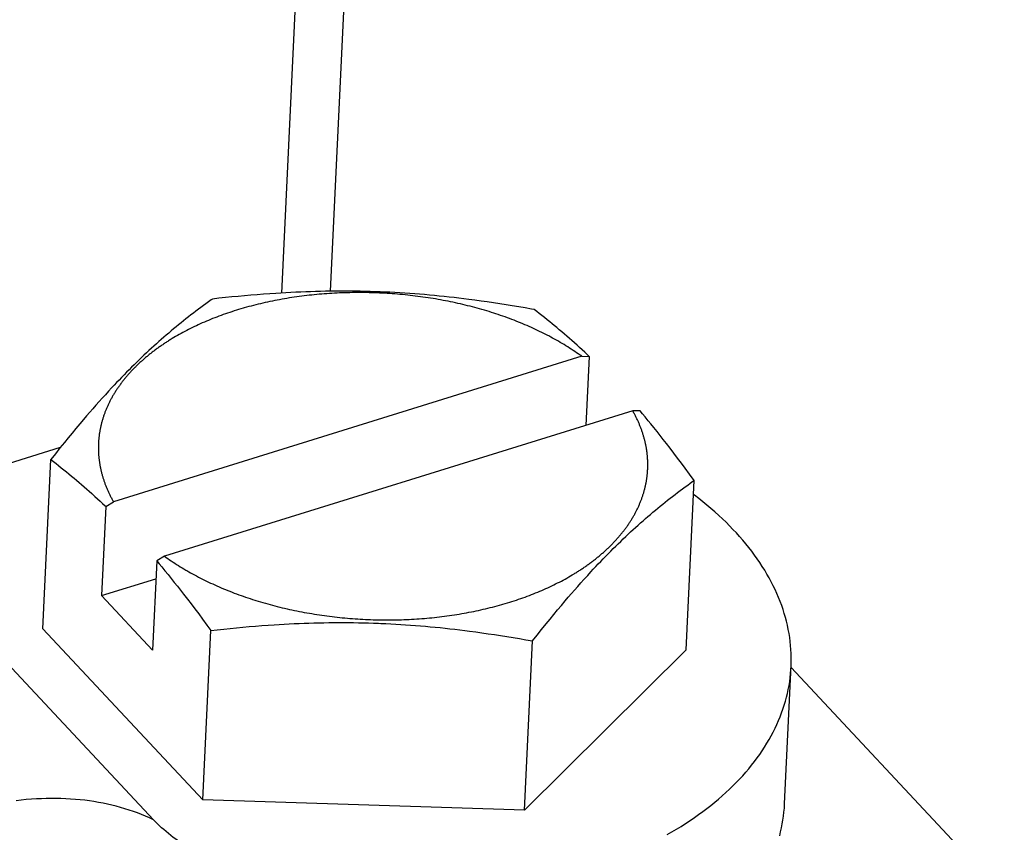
# Model space of a CAD drawing. Extents: x 0 to 594, y 0 to 420.
# Tile 106 of 126: x 519.51 to 522.97, y 115.89 to 118.74. Entities that reach past the tile are written whole.
import ezdxf

# ---------------------------------------------------------------- set-up
doc = ezdxf.new("R2010")
doc.units = 0
doc.header["$LTSCALE"] = 32.67
doc.layers.get('0').update_dxf_attribs({"linetype": 'CONTINUOUS'})

msp = doc.modelspace()

# ---------------------------------------------------------------- linework, layer by layer
at = {"color": 7, "linetype": 'CONTINUOUS'}
for p, q in [((520.8428, 126.4797), (520.4296, 117.7851)), ((520.9421, 124.975), (520.6007, 117.7913)), ((520.4102, 117.7839), (520.3883, 117.7825)), ((520.4276, 117.785), (520.4102, 117.7839)), ((520.445, 117.786), (520.4276, 117.785)), ((520.4624, 117.7869), (520.445, 117.786)), ((520.4798, 117.7878), (520.4624, 117.7869)), ((520.4972, 117.7885), (520.4798, 117.7878)), ((520.5146, 117.7892), (520.4972, 117.7885)), ((520.5319, 117.7898), (520.5146, 117.7892)), ((520.5493, 117.7903), (520.5319, 117.7898)), ((520.5667, 117.7907), (520.5493, 117.7903)), ((520.584, 117.7911), (520.5667, 117.7907)), ((520.6014, 117.7914), (520.584, 117.7911)), ((520.6188, 117.7915), (520.6014, 117.7914)), ((520.6156, 117.7843), (520.6067, 117.7838)), ((520.6246, 117.7848), (520.6156, 117.7843)), ((520.6362, 117.7916), (520.6188, 117.7915)), ((520.6335, 117.7852), (520.6246, 117.7848)), ((520.6425, 117.7855), (520.6335, 117.7852)), ((520.6536, 117.7916), (520.6362, 117.7916)), ((520.6515, 117.7858), (520.6425, 117.7855)), ((520.6605, 117.7861), (520.6515, 117.7858)), ((520.671, 117.7915), (520.6536, 117.7916)), ((520.6695, 117.7863), (520.6605, 117.7861)), ((520.6884, 117.7913), (520.671, 117.7915)), ((520.692, 117.7866), (520.683, 117.7865)), ((520.7058, 117.7911), (520.6884, 117.7913)), ((520.701, 117.7866), (520.692, 117.7866)), ((520.7101, 117.7866), (520.701, 117.7866)), ((520.7232, 117.7907), (520.7058, 117.7911)), ((520.7191, 117.7865), (520.7101, 117.7866)), ((520.7281, 117.7864), (520.7191, 117.7865)), ((520.7406, 117.7903), (520.7232, 117.7907)), ((520.7372, 117.7862), (520.7281, 117.7864)), ((520.7462, 117.786), (520.7372, 117.7862)), ((520.758, 117.7897), (520.7406, 117.7903)), ((520.7552, 117.7857), (520.7462, 117.786)), ((520.7643, 117.7854), (520.7552, 117.7857)), ((520.7754, 117.7891), (520.758, 117.7897)), ((520.7733, 117.785), (520.7643, 117.7854)), ((520.7823, 117.7846), (520.7733, 117.785)), ((520.7928, 117.7884), (520.7754, 117.7891)), ((520.7914, 117.7841), (520.7823, 117.7846)), ((520.8004, 117.7836), (520.7914, 117.7841)), ((520.8102, 117.7875), (520.7928, 117.7884)), ((520.8275, 117.7866), (520.8102, 117.7875)), ((520.8449, 117.7856), (520.8275, 117.7866)), ((520.8622, 117.7846), (520.8449, 117.7856)), ((520.8796, 117.7834), (520.8622, 117.7846)), ((520.1738, 117.7542), (520.1648, 117.7477)), ((520.1828, 117.7607), (520.1738, 117.7542)), ((520.1873, 117.7639), (520.1828, 117.7607)), ((520.2103, 117.7665), (520.1873, 117.7639)), ((520.233, 117.7689), (520.2103, 117.7665)), ((520.2556, 117.7712), (520.233, 117.7689)), ((520.278, 117.7734), (520.2556, 117.7712)), ((520.3003, 117.7754), (520.278, 117.7734)), ((520.3224, 117.7774), (520.3003, 117.7754)), ((520.3445, 117.7792), (520.3224, 117.7774)), ((520.3664, 117.7809), (520.3445, 117.7792)), ((520.3643, 117.7495), (520.356, 117.7476)), ((520.3726, 117.7514), (520.3643, 117.7495)), ((520.3883, 117.7825), (520.3664, 117.7809)), ((520.3809, 117.7533), (520.3726, 117.7514)), ((520.3893, 117.755), (520.3809, 117.7533)), ((520.3977, 117.7568), (520.3893, 117.755)), ((520.4061, 117.7585), (520.3977, 117.7568)), ((520.4146, 117.7601), (520.4061, 117.7585)), ((520.423, 117.7617), (520.4146, 117.7601)), ((520.4316, 117.7632), (520.423, 117.7617)), ((520.4401, 117.7647), (520.4316, 117.7632)), ((520.4487, 117.7662), (520.4401, 117.7647)), ((520.4573, 117.7676), (520.4487, 117.7662)), ((520.4659, 117.7689), (520.4573, 117.7676)), ((520.4745, 117.7702), (520.4659, 117.7689)), ((520.4832, 117.7715), (520.4745, 117.7702)), ((520.4919, 117.7727), (520.4832, 117.7715)), ((520.5006, 117.7739), (520.4919, 117.7727)), ((520.5093, 117.775), (520.5006, 117.7739)), ((520.5181, 117.776), (520.5093, 117.775)), ((520.5269, 117.777), (520.5181, 117.776)), ((520.5357, 117.778), (520.5269, 117.777)), ((520.5445, 117.7789), (520.5357, 117.778)), ((520.5533, 117.7797), (520.5445, 117.7789)), ((520.5622, 117.7805), (520.5533, 117.7797)), ((520.571, 117.7813), (520.5622, 117.7805)), ((520.5799, 117.782), (520.571, 117.7813)), ((520.5888, 117.7827), (520.5799, 117.782)), ((520.5977, 117.7833), (520.5888, 117.7827)), ((520.6067, 117.7838), (520.5977, 117.7833)), ((520.8094, 117.783), (520.8004, 117.7836)), ((520.8184, 117.7824), (520.8094, 117.783)), ((520.8274, 117.7817), (520.8184, 117.7824)), ((520.8365, 117.781), (520.8274, 117.7817)), ((520.8454, 117.7802), (520.8365, 117.781)), ((520.8544, 117.7794), (520.8454, 117.7802)), ((520.8634, 117.7785), (520.8544, 117.7794)), ((520.8724, 117.7776), (520.8634, 117.7785)), ((520.8813, 117.7766), (520.8724, 117.7776)), ((520.8969, 117.7821), (520.8796, 117.7834)), ((520.8903, 117.7755), (520.8813, 117.7766)), ((520.8992, 117.7745), (520.8903, 117.7755)), ((520.9142, 117.7808), (520.8969, 117.7821)), ((520.9082, 117.7733), (520.8992, 117.7745)), ((520.9171, 117.7722), (520.9082, 117.7733)), ((520.9315, 117.7794), (520.9142, 117.7808)), ((520.926, 117.7709), (520.9171, 117.7722)), ((520.9348, 117.7697), (520.926, 117.7709)), ((520.9488, 117.7779), (520.9315, 117.7794)), ((520.9437, 117.7683), (520.9348, 117.7697)), ((520.9525, 117.767), (520.9437, 117.7683)), ((520.966, 117.7763), (520.9488, 117.7779)), ((520.9614, 117.7656), (520.9525, 117.767)), ((520.9702, 117.7641), (520.9614, 117.7656)), ((520.9833, 117.7746), (520.966, 117.7763)), ((520.979, 117.7626), (520.9702, 117.7641)), ((520.9877, 117.761), (520.979, 117.7626)), ((521.0006, 117.7728), (520.9833, 117.7746)), ((520.9965, 117.7594), (520.9877, 117.761)), ((521.0052, 117.7577), (520.9965, 117.7594)), ((521.0178, 117.771), (521.0006, 117.7728)), ((521.0139, 117.756), (521.0052, 117.7577)), ((521.0226, 117.7543), (521.0139, 117.756)), ((521.0351, 117.769), (521.0178, 117.771)), ((521.0313, 117.7525), (521.0226, 117.7543)), ((521.0399, 117.7506), (521.0313, 117.7525)), ((521.0523, 117.767), (521.0351, 117.769)), ((521.0485, 117.7487), (521.0399, 117.7506)), ((521.0696, 117.7649), (521.0523, 117.767)), ((521.0869, 117.7628), (521.0696, 117.7649)), ((521.1085, 117.76), (521.0869, 117.7628)), ((521.1301, 117.757), (521.1085, 117.76)), ((521.1518, 117.7539), (521.1301, 117.757)), ((521.1736, 117.7508), (521.1518, 117.7539)), ((521.1955, 117.7474), (521.1736, 117.7508)), ((520.1294, 117.7214), (520.1207, 117.7147)), ((520.1382, 117.728), (520.1294, 117.7214)), ((520.147, 117.7346), (520.1382, 117.728)), ((520.1559, 117.7412), (520.147, 117.7346)), ((520.1648, 117.7477), (520.1559, 117.7412)), ((520.2482, 117.7171), (520.2405, 117.7145)), ((520.2559, 117.7196), (520.2482, 117.7171)), ((520.2637, 117.7221), (520.2559, 117.7196)), ((520.2715, 117.7246), (520.2637, 117.7221)), ((520.2794, 117.727), (520.2715, 117.7246)), ((520.2873, 117.7294), (520.2794, 117.727)), ((520.3072, 117.7351), (520.2992, 117.7328)), ((520.3153, 117.7373), (520.3072, 117.7351)), ((520.3234, 117.7394), (520.3153, 117.7373)), ((520.3315, 117.7416), (520.3234, 117.7394)), ((520.3396, 117.7436), (520.3315, 117.7416)), ((520.3478, 117.7456), (520.3396, 117.7436)), ((520.356, 117.7476), (520.3478, 117.7456)), ((521.0571, 117.7468), (521.0485, 117.7487)), ((521.0656, 117.7448), (521.0571, 117.7468)), ((521.0742, 117.7427), (521.0656, 117.7448)), ((521.0827, 117.7406), (521.0742, 117.7427)), ((521.0911, 117.7385), (521.0827, 117.7406)), ((521.0996, 117.7363), (521.0911, 117.7385)), ((521.108, 117.7341), (521.0996, 117.7363)), ((521.1164, 117.7318), (521.108, 117.7341)), ((521.1247, 117.7295), (521.1164, 117.7318)), ((521.133, 117.7271), (521.1247, 117.7295)), ((521.1413, 117.7247), (521.133, 117.7271)), ((521.1495, 117.7223), (521.1413, 117.7247)), ((521.1578, 117.7198), (521.1495, 117.7223)), ((521.1659, 117.7172), (521.1578, 117.7198)), ((521.1741, 117.7146), (521.1659, 117.7172)), ((521.2175, 117.744), (521.1955, 117.7474)), ((521.2395, 117.7404), (521.2175, 117.744)), ((521.2618, 117.7367), (521.2395, 117.7404)), ((521.2841, 117.7329), (521.2618, 117.7367)), ((521.3067, 117.7289), (521.2841, 117.7329)), ((521.3158, 117.7273), (521.3067, 117.7289)), ((521.325, 117.7202), (521.3158, 117.7273)), ((521.3342, 117.7131), (521.325, 117.7202)), ((520.0772, 117.6805), (520.0686, 117.6735)), ((520.0859, 117.6875), (520.0772, 117.6805)), ((520.0946, 117.6944), (520.0859, 117.6875)), ((520.1033, 117.7012), (520.0946, 117.6944)), ((520.112, 117.708), (520.1033, 117.7012)), ((520.1207, 117.7147), (520.112, 117.708)), ((520.1591, 117.6831), (520.152, 117.68)), ((520.1662, 117.6862), (520.1591, 117.6831)), ((520.1734, 117.6892), (520.1662, 117.6862)), ((520.1807, 117.6922), (520.1734, 117.6892)), ((520.188, 117.6951), (520.1807, 117.6922)), ((520.1954, 117.698), (520.188, 117.6951)), ((520.2028, 117.7009), (520.1954, 117.698)), ((520.2102, 117.7037), (520.2028, 117.7009)), ((520.2177, 117.7065), (520.2102, 117.7037)), ((520.2253, 117.7092), (520.2177, 117.7065)), ((520.2329, 117.7119), (520.2253, 117.7092)), ((520.2405, 117.7145), (520.2329, 117.7119)), ((521.1822, 117.712), (521.1741, 117.7146)), ((521.1902, 117.7093), (521.1822, 117.712)), ((521.1983, 117.7066), (521.1902, 117.7093)), ((521.2062, 117.7038), (521.1983, 117.7066)), ((521.2142, 117.701), (521.2062, 117.7038)), ((521.2221, 117.6982), (521.2142, 117.701)), ((521.23, 117.6953), (521.2221, 117.6982)), ((521.2378, 117.6924), (521.23, 117.6953)), ((521.2456, 117.6894), (521.2378, 117.6924)), ((521.2533, 117.6864), (521.2456, 117.6894)), ((521.261, 117.6833), (521.2533, 117.6864)), ((521.2686, 117.6802), (521.261, 117.6833)), ((521.3434, 117.7059), (521.3342, 117.7131)), ((521.3525, 117.6987), (521.3434, 117.7059)), ((521.3616, 117.6915), (521.3525, 117.6987)), ((521.3706, 117.6842), (521.3616, 117.6915)), ((521.3796, 117.6769), (521.3706, 117.6842)), ((520.0427, 117.652), (520.0341, 117.6447)), ((520.0513, 117.6593), (520.0427, 117.652)), ((520.06, 117.6664), (520.0513, 117.6593)), ((520.0686, 117.6735), (520.06, 117.6664)), ((520.0839, 117.6468), (520.0774, 117.6432)), ((520.0905, 117.6503), (520.0839, 117.6468)), ((520.0971, 117.6537), (520.0905, 117.6503)), ((520.1037, 117.6572), (520.0971, 117.6537)), ((520.1105, 117.6605), (520.1037, 117.6572)), ((520.1172, 117.6639), (520.1105, 117.6605)), ((520.1241, 117.6672), (520.1172, 117.6639)), ((520.131, 117.6705), (520.1241, 117.6672)), ((520.1379, 117.6737), (520.131, 117.6705)), ((520.1449, 117.6769), (520.1379, 117.6737)), ((520.152, 117.68), (520.1449, 117.6769)), ((521.2762, 117.6771), (521.2686, 117.6802)), ((521.2838, 117.6739), (521.2762, 117.6771)), ((521.2913, 117.6706), (521.2838, 117.6739)), ((521.2987, 117.6674), (521.2913, 117.6706)), ((521.3062, 117.6641), (521.2987, 117.6674)), ((521.3135, 117.6607), (521.3062, 117.6641)), ((521.3208, 117.6573), (521.3135, 117.6607)), ((521.3281, 117.6539), (521.3208, 117.6573)), ((521.3353, 117.6505), (521.3281, 117.6539)), ((521.3425, 117.647), (521.3353, 117.6505)), ((521.3496, 117.6434), (521.3425, 117.647)), ((521.3863, 117.6713), (521.3796, 117.6769)), ((521.3953, 117.6639), (521.3863, 117.6713)), ((521.4042, 117.6564), (521.3953, 117.6639)), ((521.4132, 117.6488), (521.4042, 117.6564)), ((521.4221, 117.6412), (521.4132, 117.6488)), ((519.9995, 117.6146), (519.9908, 117.6069)), ((520.0081, 117.6223), (519.9995, 117.6146)), ((520.0168, 117.6298), (520.0081, 117.6223)), ((520.0254, 117.6373), (520.0168, 117.6298)), ((520.0341, 117.6447), (520.0254, 117.6373)), ((520.052, 117.6287), (520.0459, 117.625)), ((520.0583, 117.6324), (520.052, 117.6287)), ((520.0646, 117.636), (520.0583, 117.6324)), ((520.071, 117.6396), (520.0646, 117.636)), ((520.0774, 117.6432), (520.071, 117.6396)), ((521.3566, 117.6398), (521.3496, 117.6434)), ((521.374, 117.6307), (521.3671, 117.6344)), ((521.3809, 117.627), (521.374, 117.6307)), ((521.3877, 117.6233), (521.3809, 117.627)), ((521.3945, 117.6195), (521.3877, 117.6233)), ((521.4012, 117.6157), (521.3945, 117.6195)), ((521.4078, 117.6118), (521.4012, 117.6157)), ((521.4144, 117.608), (521.4078, 117.6118)), ((521.431, 117.6335), (521.4221, 117.6412)), ((521.4399, 117.6257), (521.431, 117.6335)), ((521.4488, 117.6179), (521.4399, 117.6257)), ((521.4577, 117.6099), (521.4488, 117.6179)), ((519.9647, 117.5831), (519.956, 117.575)), ((519.9734, 117.5911), (519.9647, 117.5831)), ((519.9821, 117.599), (519.9734, 117.5911)), ((519.9908, 117.6069), (519.9821, 117.599)), ((521.4209, 117.604), (521.4144, 117.608)), ((521.4274, 117.6001), (521.4209, 117.604)), ((521.4338, 117.5961), (521.4274, 117.6001)), ((521.4401, 117.5921), (521.4338, 117.5961)), ((521.4464, 117.588), (521.4401, 117.5921)), ((521.4526, 117.5839), (521.4464, 117.588)), ((521.4588, 117.5798), (521.4526, 117.5839)), ((521.4666, 117.6019), (521.4577, 117.6099)), ((521.4649, 117.5757), (521.4588, 117.5798)), ((521.4755, 117.5938), (521.4666, 117.6019)), ((521.4844, 117.5855), (521.4755, 117.5938)), ((521.4933, 117.5772), (521.4844, 117.5855)), ((521.5022, 117.5688), (521.4933, 117.5772)), ((521.4828, 117.563), (519.8401, 117.0529)), ((519.9299, 117.5501), (519.9212, 117.5416)), ((519.9386, 117.5585), (519.9299, 117.5501)), ((519.9473, 117.5668), (519.9386, 117.5585)), ((519.956, 117.575), (519.9473, 117.5668)), ((521.4709, 117.5715), (521.4649, 117.5757)), ((521.4769, 117.5673), (521.4709, 117.5715)), ((521.4828, 117.563), (521.4769, 117.5673)), ((521.4828, 117.563), (521.5089, 117.5624)), ((521.5089, 117.5624), (521.4974, 117.3207)), ((521.5089, 117.5624), (521.5022, 117.5688)), ((519.8949, 117.5157), (519.8862, 117.5068)), ((519.9037, 117.5244), (519.8949, 117.5157)), ((519.9124, 117.5331), (519.9037, 117.5244)), ((519.9212, 117.5416), (519.9124, 117.5331)), ((519.8599, 117.4798), (519.8512, 117.4706)), ((519.8687, 117.4889), (519.8599, 117.4798)), ((519.8774, 117.4979), (519.8687, 117.4889)), ((519.8862, 117.5068), (519.8774, 117.4979)), ((519.8227, 117.4402), (519.8118, 117.4282)), ((519.8337, 117.452), (519.8227, 117.4402)), ((519.8424, 117.4613), (519.8337, 117.452)), ((519.8512, 117.4706), (519.8424, 117.4613)), ((519.7899, 117.404), (519.7789, 117.3917)), ((519.8008, 117.4162), (519.7899, 117.404)), ((519.8118, 117.4282), (519.8008, 117.4162)), ((519.768, 117.3792), (519.757, 117.3667)), ((519.7789, 117.3917), (519.768, 117.3792)), ((521.6618, 117.3718), (520.0191, 116.8617)), ((521.6878, 117.3712), (521.6618, 117.3718)), ((521.6966, 117.3608), (521.6878, 117.3712)), ((519.735, 117.3411), (519.7218, 117.3255)), ((519.746, 117.3539), (519.735, 117.3411)), ((519.757, 117.3667), (519.746, 117.3539)), ((521.7054, 117.3502), (521.6966, 117.3608)), ((521.7164, 117.337), (521.7054, 117.3502)), ((521.7252, 117.3262), (521.7164, 117.337)), ((519.7085, 117.3097), (519.6952, 117.2937)), ((519.7218, 117.3255), (519.7085, 117.3097)), ((521.7362, 117.3127), (521.7252, 117.3262)), ((521.7471, 117.2991), (521.7362, 117.3127)), ((519.6818, 117.2774), (519.6683, 117.2609)), ((519.6952, 117.2937), (519.6818, 117.2774)), ((521.758, 117.2854), (521.7471, 117.2991)), ((521.769, 117.2715), (521.758, 117.2854)), ((521.7799, 117.2575), (521.769, 117.2715)), ((519.6538, 117.2429), (519.2091, 117.1048)), ((519.6525, 117.2413), (519.6364, 117.2212)), ((519.6683, 117.2609), (519.6525, 117.2413)), ((521.793, 117.2405), (521.7799, 117.2575)), ((521.8062, 117.2233), (521.793, 117.2405)), ((519.592, 116.6063), (519.6202, 117.2008)), ((519.6364, 117.2212), (519.6202, 117.2008)), ((519.6202, 117.2008), (519.6295, 117.1937)), ((521.8193, 117.2059), (521.8062, 117.2233)), ((521.8325, 117.1882), (521.8193, 117.2059)), ((519.6295, 117.1937), (519.6387, 117.1865)), ((519.6387, 117.1865), (519.6478, 117.1794)), ((519.6478, 117.1794), (519.6569, 117.1722)), ((519.6569, 117.1722), (519.666, 117.1649)), ((519.666, 117.1649), (519.675, 117.1577)), ((521.8458, 117.1704), (521.8325, 117.1882)), ((521.8614, 117.1491), (521.8458, 117.1704)), ((519.675, 117.1577), (519.684, 117.1503)), ((519.684, 117.1503), (519.693, 117.1429)), ((519.693, 117.1429), (519.702, 117.1355)), ((519.702, 117.1355), (519.7109, 117.128)), ((519.7109, 117.128), (519.7198, 117.1204)), ((521.8771, 117.1275), (521.8614, 117.1491)), ((519.7198, 117.1204), (519.7287, 117.1128)), ((519.7287, 117.1128), (519.7376, 117.105)), ((519.7376, 117.105), (519.7465, 117.0972)), ((519.7465, 117.0972), (519.7554, 117.0894)), ((521.8281, 117.0916), (521.8369, 117.0982)), ((521.8369, 117.0982), (521.8457, 117.1048)), ((521.8457, 117.1048), (521.8546, 117.1113)), ((521.8489, 116.533), (521.8771, 117.1275)), ((521.8546, 117.1113), (521.8636, 117.1178)), ((521.8636, 117.1178), (521.8726, 117.1243)), ((521.8726, 117.1243), (521.8771, 117.1275)), ((519.7665, 117.0794), (519.7754, 117.0713)), ((519.7754, 117.0713), (519.7843, 117.0631)), ((519.7843, 117.0631), (519.7932, 117.0549)), ((521.7844, 117.058), (521.7931, 117.0648)), ((521.7931, 117.0648), (521.8018, 117.0716)), ((521.8018, 117.0716), (521.8105, 117.0783)), ((521.8105, 117.0783), (521.8193, 117.085)), ((521.8193, 117.085), (521.8281, 117.0916)), ((519.7932, 117.0549), (519.8021, 117.0465)), ((519.8133, 117.0359), (519.7984, 116.7233)), ((519.8133, 117.0359), (519.8401, 117.0529)), ((521.7412, 117.0228), (521.7498, 117.03)), ((521.7498, 117.03), (521.7584, 117.0371)), ((521.7584, 117.0371), (521.7671, 117.0441)), ((521.7671, 117.0441), (521.7757, 117.0511)), ((521.7757, 117.0511), (521.7844, 117.058)), ((521.698, 116.9858), (521.7066, 116.9934)), ((521.7066, 116.9934), (521.7152, 117.0009)), ((521.7152, 117.0009), (521.7239, 117.0083)), ((521.7239, 117.0083), (521.7325, 117.0156)), ((521.7325, 117.0156), (521.7412, 117.0228)), ((521.6633, 116.9547), (521.672, 116.9626)), ((521.672, 116.9626), (521.6806, 116.9704)), ((521.6806, 116.9704), (521.6893, 116.9782)), ((521.6893, 116.9782), (521.698, 116.9858)), ((521.6197, 116.9137), (521.6284, 116.9221)), ((521.6284, 116.9221), (521.6372, 116.9304)), ((521.6372, 116.9304), (521.6459, 116.9386)), ((521.6459, 116.9386), (521.6546, 116.9467)), ((521.6546, 116.9467), (521.6633, 116.9547)), ((521.5848, 116.8792), (521.5935, 116.888)), ((521.5935, 116.888), (521.6023, 116.8967)), ((521.6023, 116.8967), (521.611, 116.9052)), ((521.611, 116.9052), (521.6197, 116.9137)), ((520.0191, 116.8617), (519.9922, 116.8447)), ((520.0191, 116.8617), (520.025, 116.8574)), ((520.025, 116.8574), (520.031, 116.8532)), ((520.031, 116.8532), (520.037, 116.849)), ((521.5498, 116.8434), (521.5585, 116.8525)), ((521.5585, 116.8525), (521.5673, 116.8615)), ((521.5673, 116.8615), (521.576, 116.8704)), ((521.576, 116.8704), (521.5848, 116.8792)), ((519.9922, 116.8447), (519.9774, 116.5321)), ((519.9922, 116.8447), (520.0011, 116.8343)), ((520.0011, 116.8343), (520.0099, 116.8237)), ((520.0099, 116.8237), (520.0209, 116.8104)), ((520.037, 116.849), (520.0431, 116.8449)), ((520.0431, 116.8449), (520.0493, 116.8408)), ((520.0493, 116.8408), (520.0555, 116.8367)), ((520.0555, 116.8367), (520.0618, 116.8326)), ((520.0618, 116.8326), (520.0681, 116.8286)), ((520.0681, 116.8286), (520.0746, 116.8246)), ((520.0746, 116.8246), (520.081, 116.8206)), ((520.081, 116.8206), (520.0875, 116.8167)), ((521.5235, 116.8155), (521.5322, 116.8249)), ((521.5322, 116.8249), (521.541, 116.8342)), ((521.541, 116.8342), (521.5498, 116.8434)), ((519.7984, 116.7233), (519.9893, 116.7826)), ((520.0209, 116.8104), (520.0318, 116.797)), ((520.0318, 116.797), (520.0428, 116.7835)), ((520.0428, 116.7835), (520.0537, 116.7698)), ((520.0875, 116.8167), (520.0941, 116.8128)), ((520.1041, 116.8071), (520.1108, 116.8033)), ((520.1108, 116.8033), (520.1176, 116.7995)), ((520.1176, 116.7995), (520.1245, 116.7958)), ((520.1245, 116.7958), (520.1314, 116.7921)), ((520.1314, 116.7921), (520.1383, 116.7885)), ((520.1383, 116.7885), (520.1453, 116.7848)), ((520.1453, 116.7848), (520.1524, 116.7813)), ((521.4245, 116.7815), (521.4309, 116.785)), ((521.4309, 116.785), (521.4373, 116.7887)), ((521.4373, 116.7887), (521.4436, 116.7923)), ((521.4436, 116.7923), (521.4499, 116.796)), ((521.4499, 116.796), (521.4561, 116.7997)), ((521.5038, 116.7942), (521.5147, 116.8061)), ((521.5147, 116.8061), (521.5235, 116.8155)), ((520.0537, 116.7698), (520.0646, 116.7561)), ((520.0646, 116.7561), (520.0756, 116.7422)), ((520.1524, 116.7813), (520.1595, 116.7777)), ((520.1595, 116.7777), (520.1666, 116.7742)), ((520.1666, 116.7742), (520.1738, 116.7708)), ((520.1738, 116.7708), (520.1811, 116.7673)), ((520.1811, 116.7673), (520.1884, 116.764)), ((520.1884, 116.764), (520.1958, 116.7606)), ((520.1958, 116.7606), (520.2032, 116.7573)), ((520.2032, 116.7573), (520.2107, 116.754)), ((520.2107, 116.754), (520.2182, 116.7508)), ((520.2182, 116.7508), (520.2257, 116.7476)), ((521.35, 116.7447), (521.357, 116.7478)), ((521.357, 116.7478), (521.364, 116.751)), ((521.364, 116.751), (521.371, 116.7542)), ((521.371, 116.7542), (521.3779, 116.7575)), ((521.3779, 116.7575), (521.3847, 116.7608)), ((521.3847, 116.7608), (521.3915, 116.7641)), ((521.3915, 116.7641), (521.3982, 116.7675)), ((521.3982, 116.7675), (521.4049, 116.771)), ((521.4049, 116.771), (521.4115, 116.7744)), ((521.4115, 116.7744), (521.418, 116.7779)), ((521.418, 116.7779), (521.4245, 116.7815)), ((521.4578, 116.7428), (521.4688, 116.7552)), ((521.4688, 116.7552), (521.4797, 116.7676)), ((521.4797, 116.7676), (521.4907, 116.7797)), ((519.7984, 116.7233), (519.9774, 116.5321)), ((520.0756, 116.7422), (520.0865, 116.7281)), ((520.0865, 116.7281), (520.0996, 116.7111)), ((520.2257, 116.7476), (520.2333, 116.7445)), ((520.2333, 116.7445), (520.241, 116.7414)), ((520.241, 116.7414), (520.2486, 116.7383)), ((520.2486, 116.7383), (520.2564, 116.7353)), ((520.2564, 116.7353), (520.2642, 116.7323)), ((520.2642, 116.7323), (520.272, 116.7294)), ((520.272, 116.7294), (520.2798, 116.7265)), ((520.2798, 116.7265), (520.2877, 116.7237)), ((520.2877, 116.7237), (520.2957, 116.7208)), ((520.2957, 116.7208), (520.3037, 116.7181)), ((520.3037, 116.7181), (520.3117, 116.7154)), ((520.3117, 116.7154), (520.3198, 116.7127)), ((521.269, 116.7128), (521.2766, 116.7155)), ((521.2766, 116.7155), (521.2842, 116.7182)), ((521.2842, 116.7182), (521.2917, 116.721)), ((521.2917, 116.721), (521.2992, 116.7238)), ((521.2992, 116.7238), (521.3066, 116.7267)), ((521.3066, 116.7267), (521.3139, 116.7296)), ((521.3139, 116.7296), (521.3212, 116.7325)), ((521.3212, 116.7325), (521.3285, 116.7355)), ((521.3285, 116.7355), (521.3357, 116.7385)), ((521.3357, 116.7385), (521.3429, 116.7416)), ((521.3429, 116.7416), (521.35, 116.7447)), ((521.4249, 116.7047), (521.4359, 116.7175)), ((521.4359, 116.7175), (521.4469, 116.7302)), ((521.4469, 116.7302), (521.4578, 116.7428)), ((520.0996, 116.7111), (520.1128, 116.6939)), ((520.1128, 116.6939), (520.126, 116.6764)), ((520.3198, 116.7127), (520.3279, 116.7101)), ((520.3279, 116.7101), (520.336, 116.7075)), ((520.3483, 116.7037), (520.3565, 116.7012)), ((520.3565, 116.7012), (520.3648, 116.6988)), ((520.3648, 116.6988), (520.3731, 116.6964)), ((520.3731, 116.6964), (520.3814, 116.694)), ((520.3814, 116.694), (520.3898, 116.6917)), ((520.3898, 116.6917), (520.3981, 116.6895)), ((520.3981, 116.6895), (520.4066, 116.6873)), ((520.4066, 116.6873), (520.415, 116.6851)), ((520.415, 116.6851), (520.4235, 116.683)), ((520.4235, 116.683), (520.432, 116.6809)), ((520.432, 116.6809), (520.4406, 116.6789)), ((520.4406, 116.6789), (520.4491, 116.677)), ((521.1459, 116.6771), (521.1541, 116.679)), ((521.1541, 116.679), (521.1623, 116.6811)), ((521.1623, 116.6811), (521.1705, 116.6831)), ((521.1705, 116.6831), (521.1786, 116.6852)), ((521.1786, 116.6852), (521.1867, 116.6874)), ((521.1867, 116.6874), (521.1947, 116.6896)), ((521.1947, 116.6896), (521.2027, 116.6919)), ((521.2146, 116.6953), (521.2225, 116.6977)), ((521.2225, 116.6977), (521.2304, 116.7001)), ((521.2304, 116.7001), (521.2382, 116.7026)), ((521.2382, 116.7026), (521.246, 116.7051)), ((521.246, 116.7051), (521.2537, 116.7076)), ((521.2537, 116.7076), (521.2614, 116.7102)), ((521.2614, 116.7102), (521.269, 116.7128)), ((521.3984, 116.6733), (521.4117, 116.6891)), ((521.4117, 116.6891), (521.4249, 116.7047)), ((520.126, 116.6764), (520.1392, 116.6588)), ((520.1392, 116.6588), (520.1525, 116.6408)), ((520.4491, 116.677), (520.4577, 116.675)), ((520.4577, 116.675), (520.4663, 116.6732)), ((520.4663, 116.6732), (520.475, 116.6713)), ((520.475, 116.6713), (520.4837, 116.6695)), ((520.4837, 116.6695), (520.4924, 116.6678)), ((520.4924, 116.6678), (520.5011, 116.6661)), ((520.5011, 116.6661), (520.5098, 116.6645)), ((520.5098, 116.6645), (520.5186, 116.6629)), ((520.5186, 116.6629), (520.5274, 116.6614)), ((520.5274, 116.6614), (520.5362, 116.6599)), ((520.5362, 116.6599), (520.545, 116.6584)), ((520.545, 116.6584), (520.5538, 116.657)), ((520.5538, 116.657), (520.5627, 116.6557)), ((520.5627, 116.6557), (520.5715, 116.6544)), ((520.5715, 116.6544), (520.5804, 116.6531)), ((520.5804, 116.6531), (520.5893, 116.6519)), ((520.5893, 116.6519), (520.5982, 116.6508)), ((520.5982, 116.6508), (520.6072, 116.6497)), ((520.6072, 116.6497), (520.6161, 116.6486)), ((520.6161, 116.6486), (520.6251, 116.6476)), ((520.6251, 116.6476), (520.634, 116.6467)), ((520.634, 116.6467), (520.643, 116.6458)), ((520.643, 116.6458), (520.652, 116.6449)), ((520.652, 116.6449), (520.661, 116.6441)), ((520.661, 116.6441), (520.67, 116.6434)), ((520.9309, 116.6434), (520.9398, 116.6441)), ((520.9398, 116.6441), (520.9486, 116.645)), ((520.9486, 116.645), (520.9574, 116.6458)), ((520.9574, 116.6458), (520.9663, 116.6467)), ((520.9663, 116.6467), (520.9751, 116.6477)), ((520.9751, 116.6477), (520.9838, 116.6487)), ((520.9838, 116.6487), (520.9926, 116.6497)), ((520.9926, 116.6497), (521.0013, 116.6508)), ((521.0013, 116.6508), (521.0101, 116.652)), ((521.0101, 116.652), (521.0187, 116.6532)), ((521.0187, 116.6532), (521.0274, 116.6544)), ((521.0274, 116.6544), (521.0361, 116.6557)), ((521.0361, 116.6557), (521.0447, 116.6571)), ((521.0447, 116.6571), (521.0533, 116.6585)), ((521.0533, 116.6585), (521.0618, 116.6599)), ((521.0618, 116.6599), (521.0704, 116.6614)), ((521.0704, 116.6614), (521.0789, 116.663)), ((521.0789, 116.663), (521.0874, 116.6646)), ((521.0874, 116.6646), (521.0958, 116.6662)), ((521.0958, 116.6662), (521.1043, 116.6679)), ((521.1043, 116.6679), (521.1126, 116.6696)), ((521.1126, 116.6696), (521.121, 116.6714)), ((521.121, 116.6714), (521.1293, 116.6733)), ((521.1293, 116.6733), (521.1376, 116.6751)), ((521.1376, 116.6751), (521.1459, 116.6771)), ((521.3717, 116.641), (521.3851, 116.6572)), ((521.3851, 116.6572), (521.3984, 116.6733)), ((520.1525, 116.6408), (520.1681, 116.6195)), ((520.1681, 116.6195), (520.1816, 116.601)), ((520.2498, 116.6082), (520.2723, 116.6104)), ((520.2723, 116.6104), (520.2945, 116.6125)), ((520.2945, 116.6125), (520.3167, 116.6144)), ((520.3167, 116.6144), (520.3387, 116.6162)), ((520.3387, 116.6162), (520.3607, 116.6179)), ((520.3607, 116.6179), (520.3826, 116.6195)), ((520.3826, 116.6195), (520.4044, 116.621)), ((520.4044, 116.621), (520.4219, 116.622)), ((520.4219, 116.622), (520.4393, 116.623)), ((520.4393, 116.623), (520.4567, 116.624)), ((520.4567, 116.624), (520.4741, 116.6248)), ((520.4741, 116.6248), (520.4915, 116.6256)), ((520.4915, 116.6256), (520.5088, 116.6262)), ((520.5088, 116.6262), (520.5262, 116.6268)), ((520.5262, 116.6268), (520.5436, 116.6274)), ((520.5436, 116.6274), (520.5609, 116.6278)), ((520.5609, 116.6278), (520.5783, 116.6281)), ((520.5783, 116.6281), (520.5957, 116.6284)), ((520.5957, 116.6284), (520.6131, 116.6286)), ((520.6131, 116.6286), (520.6305, 116.6287)), ((520.6305, 116.6287), (520.6478, 116.6287)), ((520.6478, 116.6287), (520.6652, 116.6286)), ((520.6652, 116.6286), (520.6826, 116.6284)), ((520.67, 116.6434), (520.679, 116.6426)), ((520.679, 116.6426), (520.688, 116.642)), ((520.6826, 116.6284), (520.7001, 116.6281)), ((520.688, 116.642), (520.697, 116.6414)), ((520.697, 116.6414), (520.706, 116.6408)), ((520.7001, 116.6281), (520.7175, 116.6278)), ((520.706, 116.6408), (520.7151, 116.6403)), ((520.7151, 116.6403), (520.7241, 116.6399)), ((520.7175, 116.6278), (520.7349, 116.6273)), ((520.7241, 116.6399), (520.7331, 116.6395)), ((520.7331, 116.6395), (520.7422, 116.6391)), ((520.7349, 116.6273), (520.7523, 116.6268)), ((520.7422, 116.6391), (520.7512, 116.6388)), ((520.7512, 116.6388), (520.7603, 116.6386)), ((520.7523, 116.6268), (520.7697, 116.6261)), ((520.7603, 116.6386), (520.7693, 116.6384)), ((520.7693, 116.6384), (520.7783, 116.6382)), ((520.7697, 116.6261), (520.7784, 116.6258)), ((520.7783, 116.6382), (520.7874, 116.6381)), ((520.7784, 116.6258), (520.7957, 116.625)), ((520.7874, 116.6381), (520.7964, 116.6381)), ((520.7957, 116.625), (520.8131, 116.6242)), ((520.7964, 116.6381), (520.8054, 116.6381)), ((520.8054, 116.6381), (520.8144, 116.6381)), ((520.8131, 116.6242), (520.8305, 116.6232)), ((520.8144, 116.6381), (520.8234, 116.6382)), ((520.8234, 116.6382), (520.8324, 116.6384)), ((520.8305, 116.6232), (520.8478, 116.6222)), ((520.8324, 116.6384), (520.8415, 116.6386)), ((520.8415, 116.6386), (520.8504, 116.6388)), ((520.8478, 116.6222), (520.8652, 116.621)), ((520.8504, 116.6388), (520.8594, 116.6391)), ((520.8594, 116.6391), (520.8684, 116.6395)), ((520.8652, 116.621), (520.8825, 116.6198)), ((520.8684, 116.6395), (520.8774, 116.6399)), ((520.8774, 116.6399), (520.8863, 116.6404)), ((520.8825, 116.6198), (520.8998, 116.6185)), ((520.8863, 116.6404), (520.8953, 116.6409)), ((520.8953, 116.6409), (520.9042, 116.6414)), ((520.8998, 116.6185), (520.9171, 116.6171)), ((520.9042, 116.6414), (520.9131, 116.642)), ((520.9131, 116.642), (520.922, 116.6427)), ((520.9171, 116.6171), (520.9344, 116.6157)), ((520.922, 116.6427), (520.9309, 116.6434)), ((520.9344, 116.6157), (520.9517, 116.6141)), ((520.9517, 116.6141), (520.9689, 116.6125)), ((520.9689, 116.6125), (520.9862, 116.6108)), ((520.9862, 116.6108), (521.0035, 116.6089)), ((521.3423, 116.6048), (521.3582, 116.6244)), ((521.3582, 116.6244), (521.3717, 116.641)), ((520.1533, 116.0065), (519.592, 116.6063)), ((520.1533, 116.0065), (520.1816, 116.601)), ((520.1816, 116.601), (520.2045, 116.6035)), ((520.2045, 116.6035), (520.2273, 116.6059)), ((520.2273, 116.6059), (520.2498, 116.6082)), ((521.0035, 116.6089), (521.0207, 116.6071)), ((521.0207, 116.6071), (521.038, 116.6051)), ((521.038, 116.6051), (521.0552, 116.603)), ((521.0552, 116.603), (521.0725, 116.6009)), ((521.0725, 116.6009), (521.0898, 116.5987)), ((521.0898, 116.5987), (521.1114, 116.5958)), ((521.1114, 116.5958), (521.1331, 116.5929)), ((521.1331, 116.5929), (521.1548, 116.5897)), ((521.1548, 116.5897), (521.1766, 116.5865)), ((521.1766, 116.5865), (521.1985, 116.5831)), ((521.1985, 116.5831), (521.2205, 116.5796)), ((521.2205, 116.5796), (521.2427, 116.576)), ((521.2427, 116.576), (521.265, 116.5723)), ((521.31, 116.5643), (521.3263, 116.5848)), ((521.3263, 116.5848), (521.3423, 116.6048)), ((521.265, 116.5723), (521.2874, 116.5684)), ((521.2818, 115.9698), (521.31, 116.5643)), ((521.2874, 116.5684), (521.31, 116.5643)), ((519.9806, 115.937), (519.4307, 116.5245)), ((521.8489, 116.533), (521.2818, 115.9698)), ((522.1947, 115.9923), (522.2178, 116.4781)), ((522.9654, 115.6713), (522.2174, 116.4705)), ((521.2818, 115.9698), (520.1533, 116.0065))]:
    msp.add_line(p, q, dxfattribs=at)
for points in [[(520.683, 117.7865), (520.6785, 117.7865), (520.6695, 117.7863)], [(520.2992, 117.7328), (520.2952, 117.7317), (520.2873, 117.7294)], [(520.0459, 117.625), (520.0428, 117.6231), (520.0397, 117.6212), (520.0367, 117.6193), (520.0337, 117.6174), (520.0306, 117.6155), (520.0277, 117.6136), (520.0247, 117.6116), (520.0217, 117.6097), (520.0188, 117.6077), (520.0158, 117.6058), (520.0129, 117.6038), (520.01, 117.6018), (520.0071, 117.5999), (520.0043, 117.5979), (520.0014, 117.5959), (519.9986, 117.5939), (519.9958, 117.5918), (519.993, 117.5898), (519.9902, 117.5878), (519.9874, 117.5858), (519.9847, 117.5837), (519.982, 117.5816), (519.9792, 117.5796), (519.9765, 117.5775), (519.9739, 117.5754), (519.9712, 117.5733), (519.9686, 117.5712), (519.9659, 117.5691), (519.9633, 117.567), (519.9607, 117.5649), (519.9581, 117.5628), (519.9556, 117.5606), (519.953, 117.5585), (519.9505, 117.5563), (519.948, 117.5542), (519.9455, 117.552), (519.943, 117.5498), (519.9406, 117.5476), (519.9382, 117.5455), (519.9357, 117.5433), (519.9333, 117.5411), (519.9309, 117.5388), (519.9286, 117.5366), (519.9262, 117.5344), (519.9239, 117.5322), (519.9216, 117.5299), (519.9193, 117.5277), (519.917, 117.5254), (519.9148, 117.5232), (519.9125, 117.5209), (519.9103, 117.5186), (519.9081, 117.5163), (519.9059, 117.5141), (519.9038, 117.5118), (519.9016, 117.5095), (519.8995, 117.5072), (519.8974, 117.5048), (519.8953, 117.5025), (519.8932, 117.5002), (519.8912, 117.4979), (519.8892, 117.4955), (519.8871, 117.4932), (519.8851, 117.4908), (519.8832, 117.4885), (519.8812, 117.4861), (519.8793, 117.4837), (519.8774, 117.4814), (519.8755, 117.479), (519.8736, 117.4766), (519.8717, 117.4742), (519.8699, 117.4718), (519.8681, 117.4694), (519.8663, 117.467), (519.8645, 117.4646), (519.8627, 117.4621), (519.861, 117.4597), (519.8593, 117.4573), (519.8575, 117.4548), (519.8559, 117.4524), (519.8542, 117.45), (519.8526, 117.4475), (519.8509, 117.445), (519.8493, 117.4426), (519.8477, 117.4401), (519.8462, 117.4376), (519.8446, 117.4352), (519.8431, 117.4327), (519.8416, 117.4302), (519.8401, 117.4277), (519.8386, 117.4252), (519.8372, 117.4227), (519.8358, 117.4202), (519.8344, 117.4177), (519.833, 117.4152), (519.8316, 117.4126), (519.8303, 117.4101), (519.8289, 117.4076), (519.8276, 117.405), (519.8263, 117.4025), (519.8251, 117.4), (519.8238, 117.3974), (519.8226, 117.3949), (519.8214, 117.3923), (519.8202, 117.3897), (519.8191, 117.3872), (519.8179, 117.3846), (519.8168, 117.3821), (519.8157, 117.3795), (519.8146, 117.3769), (519.8136, 117.3743), (519.8125, 117.3717), (519.8115, 117.3691), (519.8105, 117.3666), (519.8095, 117.364), (519.8086, 117.3614), (519.8076, 117.3588), (519.8067, 117.3562), (519.8058, 117.3535), (519.805, 117.3509), (519.8041, 117.3483), (519.8033, 117.3457), (519.8025, 117.3431), (519.8017, 117.3405), (519.8009, 117.3378), (519.8002, 117.3352), (519.7994, 117.3326), (519.7987, 117.3299), (519.798, 117.3273), (519.7974, 117.3247), (519.7967, 117.322), (519.7961, 117.3194), (519.7955, 117.3167), (519.7949, 117.3141), (519.7944, 117.3114), (519.7938, 117.3088), (519.7933, 117.3061), (519.7928, 117.3035), (519.7923, 117.3008), (519.7919, 117.2981), (519.7914, 117.2955), (519.791, 117.2928), (519.7906, 117.2901), (519.7903, 117.2875), (519.7899, 117.2848), (519.7896, 117.2821), (519.7893, 117.2795), (519.789, 117.2768), (519.7887, 117.2741), (519.7885, 117.2714), (519.7883, 117.2688), (519.7881, 117.2661), (519.7879, 117.2634), (519.7877, 117.2607), (519.7876, 117.258), (519.7875, 117.2553), (519.7874, 117.2527), (519.7873, 117.25), (519.7873, 117.2473), (519.7872, 117.2446), (519.7872, 117.2419), (519.7872, 117.2392), (519.7873, 117.2365), (519.7873, 117.2338), (519.7874, 117.2312), (519.7875, 117.2285), (519.7876, 117.2258), (519.7877, 117.2231), (519.7879, 117.2204), (519.7881, 117.2177), (519.7883, 117.215), (519.7885, 117.2123), (519.7887, 117.2096), (519.789, 117.2069), (519.7893, 117.2042), (519.7896, 117.2015), (519.7899, 117.1988), (519.7903, 117.1962), (519.7907, 117.1935), (519.791, 117.1908), (519.7915, 117.1881), (519.7919, 117.1854), (519.7923, 117.1827), (519.7928, 117.18), (519.7933, 117.1773), (519.7938, 117.1746), (519.7944, 117.172), (519.7949, 117.1693), (519.7955, 117.1666), (519.7961, 117.1639), (519.7967, 117.1612), (519.7974, 117.1585), (519.7981, 117.1559), (519.7987, 117.1532), (519.7994, 117.1505), (519.8002, 117.1478), (519.8009, 117.1452), (519.8017, 117.1425), (519.8025, 117.1398), (519.8033, 117.1371)], [(521.3671, 117.6344), (521.3636, 117.6362), (521.3566, 117.6398)], [(521.6986, 117.2875), (521.6978, 117.2902), (521.697, 117.2929), (521.6961, 117.2955), (521.6952, 117.2982), (521.6943, 117.3009), (521.6933, 117.3035), (521.6924, 117.3062), (521.6914, 117.3088), (521.6904, 117.3115), (521.6894, 117.3141), (521.6883, 117.3168), (521.6873, 117.3194), (521.6862, 117.3221), (521.6851, 117.3247), (521.684, 117.3274), (521.6828, 117.33), (521.6817, 117.3326), (521.6805, 117.3353), (521.6793, 117.3379), (521.6781, 117.3405), (521.6768, 117.3431), (521.6756, 117.3458), (521.6743, 117.3484), (521.673, 117.351), (521.6716, 117.3536), (521.6703, 117.3562), (521.6689, 117.3588), (521.6675, 117.3614), (521.6661, 117.364), (521.6647, 117.3666), (521.6633, 117.3692), (521.6618, 117.3718)], [(521.4561, 116.7997), (521.4591, 116.8016), (521.4622, 116.8035), (521.4652, 116.8054), (521.4683, 116.8073), (521.4713, 116.8092), (521.4743, 116.8111), (521.4773, 116.8131), (521.4802, 116.815), (521.4832, 116.8169), (521.4861, 116.8189), (521.489, 116.8209), (521.4919, 116.8228), (521.4948, 116.8248), (521.4977, 116.8268), (521.5005, 116.8288), (521.5033, 116.8308), (521.5061, 116.8328), (521.5089, 116.8349), (521.5117, 116.8369), (521.5145, 116.8389), (521.5172, 116.841), (521.52, 116.843), (521.5227, 116.8451), (521.5254, 116.8472), (521.5281, 116.8493), (521.5307, 116.8514), (521.5334, 116.8535), (521.536, 116.8556), (521.5386, 116.8577), (521.5412, 116.8598), (521.5438, 116.8619), (521.5464, 116.8641), (521.5489, 116.8662), (521.5514, 116.8684), (521.5539, 116.8705), (521.5564, 116.8727), (521.5589, 116.8749), (521.5613, 116.877), (521.5638, 116.8792), (521.5662, 116.8814), (521.5686, 116.8836), (521.571, 116.8858), (521.5733, 116.8881), (521.5757, 116.8903), (521.578, 116.8925), (521.5803, 116.8948), (521.5826, 116.897), (521.5849, 116.8993), (521.5872, 116.9015), (521.5894, 116.9038), (521.5916, 116.9061), (521.5938, 116.9083), (521.596, 116.9106), (521.5982, 116.9129), (521.6003, 116.9152), (521.6024, 116.9175), (521.6045, 116.9198), (521.6066, 116.9222), (521.6087, 116.9245), (521.6107, 116.9268), (521.6128, 116.9292), (521.6148, 116.9315), (521.6168, 116.9339), (521.6188, 116.9362), (521.6207, 116.9386), (521.6227, 116.941), (521.6246, 116.9433), (521.6265, 116.9457), (521.6283, 116.9481), (521.6302, 116.9505), (521.632, 116.9529), (521.6339, 116.9553), (521.6357, 116.9577), (521.6375, 116.9601), (521.6392, 116.9625), (521.641, 116.965), (521.6427, 116.9674), (521.6444, 116.9698), (521.6461, 116.9723), (521.6477, 116.9747), (521.6494, 116.9772), (521.651, 116.9796), (521.6526, 116.9821), (521.6542, 116.9846), (521.6558, 116.9871), (521.6573, 116.9895), (521.6588, 116.992), (521.6603, 116.9945), (521.6618, 116.997), (521.6633, 116.9995), (521.6647, 117.002), (521.6662, 117.0045), (521.6676, 117.007), (521.669, 117.0095), (521.6703, 117.0121), (521.6717, 117.0146), (521.673, 117.0171), (521.6743, 117.0196), (521.6756, 117.0222), (521.6768, 117.0247), (521.6781, 117.0273), (521.6793, 117.0298), (521.6805, 117.0324), (521.6817, 117.0349), (521.6829, 117.0375), (521.684, 117.0401), (521.6851, 117.0426), (521.6862, 117.0452), (521.6873, 117.0478), (521.6884, 117.0504), (521.6894, 117.053), (521.6904, 117.0555), (521.6914, 117.0581), (521.6924, 117.0607), (521.6934, 117.0633), (521.6943, 117.0659), (521.6952, 117.0685), (521.6961, 117.0711), (521.697, 117.0738), (521.6978, 117.0764), (521.6987, 117.079), (521.6995, 117.0816), (521.7003, 117.0842), (521.701, 117.0869), (521.7018, 117.0895), (521.7025, 117.0921), (521.7032, 117.0948), (521.7039, 117.0974), (521.7046, 117.1), (521.7052, 117.1027), (521.7058, 117.1053), (521.7064, 117.108), (521.707, 117.1106), (521.7076, 117.1133), (521.7081, 117.1159), (521.7086, 117.1186), (521.7091, 117.1212), (521.7096, 117.1239), (521.71, 117.1265), (521.7105, 117.1292), (521.7109, 117.1319), (521.7113, 117.1345), (521.7117, 117.1372), (521.712, 117.1399), (521.7123, 117.1425), (521.7126, 117.1452), (521.7129, 117.1479), (521.7132, 117.1506), (521.7134, 117.1533), (521.7137, 117.1559), (521.7139, 117.1586), (521.714, 117.1613), (521.7142, 117.164), (521.7143, 117.1667), (521.7144, 117.1693), (521.7145, 117.172), (521.7146, 117.1747), (521.7147, 117.1774), (521.7147, 117.1801), (521.7147, 117.1828), (521.7147, 117.1855), (521.7147, 117.1882), (521.7146, 117.1908), (521.7145, 117.1935), (521.7144, 117.1962), (521.7143, 117.1989), (521.7142, 117.2016), (521.714, 117.2043), (521.7139, 117.207), (521.7136, 117.2097), (521.7134, 117.2124), (521.7132, 117.2151), (521.7129, 117.2178), (521.7126, 117.2205), (521.7123, 117.2231), (521.712, 117.2258), (521.7116, 117.2285), (521.7113, 117.2312), (521.7109, 117.2339), (521.7105, 117.2366), (521.71, 117.2393), (521.7096, 117.242), (521.7091, 117.2447), (521.7086, 117.2474), (521.7081, 117.25), (521.7076, 117.2527), (521.707, 117.2554), (521.7064, 117.2581), (521.7058, 117.2608), (521.7052, 117.2635), (521.7045, 117.2661), (521.7039, 117.2688), (521.7032, 117.2715), (521.7025, 117.2742), (521.7018, 117.2769), (521.701, 117.2795), (521.7002, 117.2822), (521.6994, 117.2849), (521.6986, 117.2875)], [(519.8033, 117.1371), (519.8041, 117.1345), (519.805, 117.1318), (519.8059, 117.1291), (519.8067, 117.1265), (519.8077, 117.1238), (519.8086, 117.1212), (519.8096, 117.1185), (519.8105, 117.1158), (519.8115, 117.1132), (519.8126, 117.1105), (519.8136, 117.1079), (519.8147, 117.1052), (519.8157, 117.1026), (519.8168, 117.1), (519.818, 117.0973), (519.8191, 117.0947), (519.8203, 117.0921), (519.8214, 117.0894), (519.8226, 117.0868), (519.8239, 117.0842), (519.8251, 117.0815), (519.8264, 117.0789), (519.8277, 117.0763), (519.829, 117.0737), (519.8303, 117.0711), (519.8316, 117.0685), (519.833, 117.0659), (519.8344, 117.0633), (519.8358, 117.0607), (519.8372, 117.0581), (519.8387, 117.0555), (519.8401, 117.0529)], [(519.7554, 117.0894), (519.7643, 117.0814), (519.7665, 117.0794)], [(522.2178, 116.4781), (522.2181, 116.4922), (522.2181, 116.5063), (522.2178, 116.5203), (522.217, 116.5344), (522.2159, 116.5485), (522.2144, 116.5626), (522.2126, 116.5767), (522.2103, 116.5908), (522.2077, 116.6049), (522.2048, 116.619), (522.2014, 116.633), (522.1977, 116.647), (522.1936, 116.661), (522.1892, 116.675), (522.1844, 116.6889), (522.1792, 116.7028), (522.1736, 116.7167), (522.1677, 116.7305), (522.1615, 116.7443), (522.1548, 116.758), (522.1479, 116.7717), (522.1405, 116.7853), (522.1328, 116.7988), (522.1248, 116.8123), (522.1164, 116.8257), (522.1076, 116.8391), (522.0985, 116.8524), (522.0891, 116.8656), (522.0793, 116.8787), (522.0692, 116.8917), (522.0588, 116.9047), (522.048, 116.9176), (522.0369, 116.9303), (522.0254, 116.943), (522.0136, 116.9556), (522.0015, 116.9681), (521.9891, 116.9804), (521.9764, 116.9927), (521.9634, 117.0048), (521.95, 117.0169), (521.9363, 117.0288), (521.9224, 117.0406), (521.9081, 117.0523), (521.8936, 117.0638), (521.8787, 117.0752), (521.8748, 117.0781)], [(519.8021, 117.0465), (519.8111, 117.038), (519.8133, 117.0359)], [(520.0941, 116.8128), (520.0974, 116.8109), (520.1041, 116.8071)], [(521.4907, 116.7797), (521.5016, 116.7918), (521.5038, 116.7942)], [(520.336, 116.7075), (520.3401, 116.7062), (520.3483, 116.7037)], [(521.2027, 116.6919), (521.2067, 116.693), (521.2146, 116.6953)], [(521.783, 115.8844), (521.7996, 115.894), (521.8158, 115.9037), (521.8318, 115.9136), (521.8475, 115.9236), (521.863, 115.9338), (521.8781, 115.9442), (521.893, 115.9547), (521.9076, 115.9653), (521.9218, 115.9761), (521.9358, 115.9871), (521.9495, 115.9981), (521.9629, 116.0094), (521.9759, 116.0207), (521.9886, 116.0322), (522.0011, 116.0438), (522.0132, 116.0555), (522.025, 116.0674), (522.0364, 116.0793), (522.0476, 116.0914), (522.0584, 116.1036), (522.0688, 116.1159), (522.0789, 116.1283), (522.0887, 116.1408), (522.0982, 116.1535), (522.1073, 116.1662), (522.116, 116.179), (522.1245, 116.1919), (522.1325, 116.2049), (522.1402, 116.218), (522.1476, 116.2311), (522.1546, 116.2444), (522.1612, 116.2577), (522.1675, 116.2711), (522.1734, 116.2845), (522.179, 116.298), (522.1842, 116.3116), (522.189, 116.3252), (522.1935, 116.3389), (522.1976, 116.3527), (522.2013, 116.3665), (522.2047, 116.3803), (522.2076, 116.3942), (522.2103, 116.4081), (522.2125, 116.422), (522.2144, 116.436), (522.2159, 116.45), (522.217, 116.4641), (522.2176, 116.4743)], [(519.9806, 115.937), (519.9669, 115.9433), (519.953, 115.9494), (519.9389, 115.9552), (519.9245, 115.9607), (519.9101, 115.966), (519.8954, 115.9709), (519.8805, 115.9756), (519.8655, 115.98), (519.8503, 115.9841), (519.8349, 115.988), (519.8194, 115.9915), (519.8037, 115.9948), (519.7879, 115.9978), (519.7719, 116.0004), (519.7557, 116.0028), (519.7395, 116.0049), (519.723, 116.0067), (519.7065, 116.0082), (519.6898, 116.0095), (519.673, 116.0104), (519.6561, 116.011), (519.639, 116.0114), (519.6219, 116.0114), (519.6046, 116.0112), (519.5873, 116.0107), (519.5698, 116.0098), (519.5523, 116.0087), (519.5346, 116.0073), (519.5169, 116.0056), (519.4991, 116.0036)], [(522.1774, 115.8805), (522.1808, 115.8942), (522.1839, 115.908), (522.1866, 115.9219), (522.1889, 115.9357), (522.1909, 115.9496), (522.1925, 115.9636), (522.1938, 115.9775), (522.1947, 115.9923)], [(520.1426, 115.8152), (520.1407, 115.8162), (520.1294, 115.8226), (520.1185, 115.829), (520.1078, 115.8355), (520.0975, 115.842), (520.0874, 115.8485), (520.0776, 115.8551), (520.0682, 115.8616), (520.059, 115.8683), (520.05, 115.8749), (520.0414, 115.8816), (520.0329, 115.8884), (520.0248, 115.8951), (520.0168, 115.902), (520.0091, 115.9089), (520.0017, 115.9158), (519.9944, 115.9228), (519.9874, 115.9298), (519.9806, 115.937)]]:
    msp.add_lwpolyline(points, dxfattribs=at)

doc.saveas('drawing.dxf')
